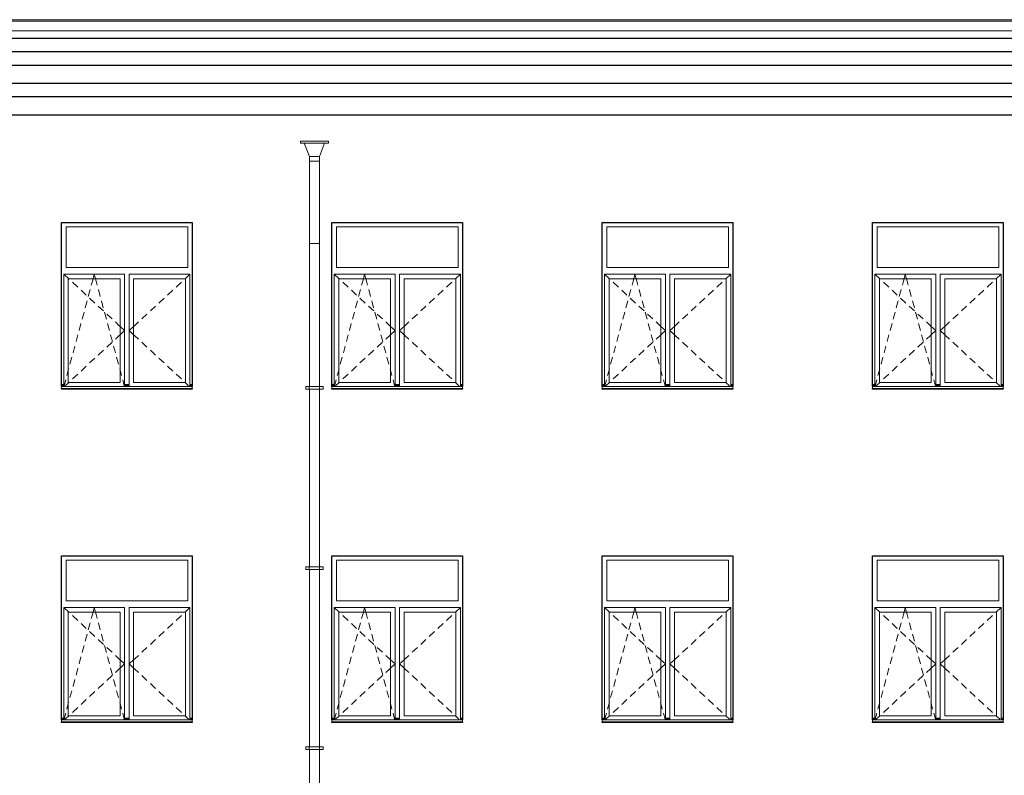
# Model space of a CAD drawing. Header units: millimetres. Extents: x -15683 to 202647, y -7448 to 20513.
# Tile 20 of 114: x 54621 to 65547, y 8836 to 17222. Entities that reach past the tile are written whole.
import ezdxf

# ---------------------------------------------------------------- set-up
doc = ezdxf.new("R2010")
doc.units = ezdxf.units.MM
doc.header["$MEASUREMENT"] = 0
for name, color, linetype in [('1 Молдинги', 7, 'Continuous'), ('Новый_1 ВОДОСТОК', 7, 'Continuous'), ('Новый_Фартук парапета', 7, 'Continuous'), ('Окна Archicad', 7, 'Continuous')]:
    doc.layers.add(name, color=color, linetype=linetype)
for name, color, linetype, lineweight in [('1 Молдинги_Ном._пера__21', 7, 'Continuous', 30), ('Новый_1 ВОДОСТОК_Ном._пера__141', 7, 'Continuous', 20), ('Новый_Фартук парапета_Ном._пера__1', 7, 'Continuous', 15), ('Окна Archicad_Ном._пера__1', 7, 'Continuous', 15), ('Окна Archicad_Ном._пера__21', 7, 'Continuous', 30)]:
    doc.layers.add(name, color=color, linetype=linetype, lineweight=lineweight)

# ---------------------------------------------------------------- blocks, each defined once
blk = doc.blocks.new('Элемент Разреза_80_2', base_point=(63924, 4722))
at = {"layer": 'Окна Archicad_Ном._пера__1', "color": 7, "linetype": 'Continuous', "lineweight": 15}
for p, q in [((55136, 10772), (55136, 11222)), ((55136, 11222), (56486, 11222)), ((56486, 11222), (56486, 10772)), ((56486, 10772), (55136, 10772)), ((55111, 10697), (55111, 10647)), ((55786, 10697), (55111, 10697)), ((55111, 10697), (55165, 10647)), ((55111, 10647), (55111, 9497)), ((55161, 9497), (55161, 10647)), ((55161, 10647), (55736, 10647)), ((55165, 10647), (55170, 10642)), ((55206, 10608), (55265, 10554)), ((55416, 10576), (55428, 10619)), ((55428, 10619), (55435, 10647)), ((55435, 10647), (55448, 10697)), ((55462, 10647), (55448, 10697)), ((55469, 10619), (55462, 10647)), ((55481, 10576), (55469, 10619)), ((55736, 10647), (55736, 9497)), ((55786, 10647), (55786, 10697)), ((55786, 9497), (55786, 10647)), ((55836, 10697), (55836, 10647)), ((56511, 10697), (55836, 10697)), ((55836, 10647), (55836, 9497)), ((55886, 9497), (55886, 10647)), ((55886, 10647), (56461, 10647)), ((56416, 10608), (56357, 10554)), ((56457, 10647), (56452, 10642)), ((56511, 10697), (56457, 10647)), ((56461, 10647), (56461, 9497)), ((56511, 10647), (56511, 10697)), ((56511, 9497), (56511, 10647)), ((55302, 10520), (55360, 10466)), ((55382, 10451), (55403, 10528)), ((55515, 10451), (55494, 10528)), ((56320, 10520), (56262, 10466)), ((55348, 10325), (55369, 10402)), ((55397, 10432), (55456, 10377)), ((55549, 10325), (55528, 10402)), ((56225, 10432), (56166, 10377)), ((55314, 10200), (55335, 10277)), ((55493, 10343), (55551, 10289)), ((55583, 10200), (55562, 10277)), ((56129, 10343), (56071, 10289)), ((55588, 10255), (55647, 10201)), ((55683, 10167), (55727, 10126)), ((55939, 10167), (55895, 10126)), ((56034, 10255), (55975, 10201)), ((55280, 10074), (55301, 10151)), ((55617, 10074), (55596, 10151)), ((55727, 10126), (55736, 10118)), ((55736, 10118), (55786, 10072)), ((55736, 10025), (55786, 10072)), ((55886, 10118), (55836, 10072)), ((55886, 10025), (55836, 10072)), ((55895, 10126), (55886, 10118)), ((55247, 9949), (55267, 10026)), ((55588, 9888), (55647, 9943)), ((55650, 9949), (55630, 10026)), ((55683, 9977), (55727, 10017)), ((55727, 10017), (55736, 10025)), ((55895, 10017), (55886, 10025)), ((55939, 9977), (55895, 10017)), ((56034, 9888), (55975, 9943)), ((55213, 9823), (55233, 9900)), ((55493, 9800), (55551, 9854)), ((55684, 9823), (55663, 9900)), ((56129, 9800), (56071, 9854)), ((55179, 9698), (55200, 9775)), ((55397, 9712), (55456, 9766)), ((55718, 9698), (55697, 9775)), ((56225, 9712), (56166, 9766)), ((55145, 9572), (55161, 9632)), ((55161, 9632), (55166, 9649)), ((55302, 9623), (55360, 9678)), ((55736, 9632), (55731, 9649)), ((55752, 9572), (55736, 9632)), ((56320, 9623), (56262, 9678)), ((55115, 9460), (55132, 9524)), ((55206, 9535), (55265, 9589)), ((55782, 9460), (55765, 9524)), ((56416, 9535), (56357, 9589)), ((55086, 9472), (55111, 9472)), ((55086, 9462), (55111, 9462)), ((55086, 9452), (55086, 9450)), ((55086, 9450), (55086, 9430)), ((55086, 9450), (56536, 9450)), ((55086, 9430), (56536, 9430)), ((55111, 9497), (55111, 9460)), ((55126, 9460), (55165, 9497)), ((55736, 9497), (55161, 9497)), ((55165, 9497), (55170, 9501)), ((55786, 9460), (55786, 9497)), ((55786, 9472), (55836, 9472)), ((55786, 9462), (55836, 9462)), ((55836, 9497), (55836, 9460)), ((56461, 9497), (55886, 9497)), ((56457, 9497), (56452, 9501)), ((56496, 9460), (56457, 9497)), ((56511, 9460), (56511, 9497)), ((56511, 9472), (56536, 9472)), ((56511, 9462), (56536, 9462)), ((56536, 9452), (56536, 9450)), ((56536, 9450), (56536, 9430))]:
    blk.add_line(p, q, dxfattribs=at)
at = {"layer": 'Окна Archicad_Ном._пера__21', "color": 7, "linetype": 'Continuous', "lineweight": 30}
for p, q in [((55086, 9452), (55086, 11272)), ((55086, 11272), (56536, 11272)), ((56536, 11272), (56536, 9452)), ((55086, 9422), (55086, 9430)), ((56536, 9422), (55086, 9422)), ((56536, 9430), (56536, 9422))]:
    blk.add_line(p, q, dxfattribs=at)
blk = doc.blocks.new('Элемент Разреза_81_2', base_point=(63924, 4722))
at = {"layer": 'Окна Archicad_Ном._пера__1', "color": 7, "linetype": 'Continuous', "lineweight": 15}
for p, q in [((58136, 10772), (58136, 11222)), ((58136, 11222), (59486, 11222)), ((59486, 11222), (59486, 10772)), ((59486, 10772), (58136, 10772)), ((58111, 10697), (58111, 10647)), ((58786, 10697), (58111, 10697)), ((58111, 10697), (58165, 10647)), ((58111, 10647), (58111, 9497)), ((58161, 9497), (58161, 10647)), ((58161, 10647), (58736, 10647)), ((58165, 10647), (58170, 10642)), ((58206, 10608), (58265, 10554)), ((58416, 10576), (58428, 10619)), ((58428, 10619), (58435, 10647)), ((58435, 10647), (58448, 10697)), ((58462, 10647), (58448, 10697)), ((58469, 10619), (58462, 10647)), ((58481, 10576), (58469, 10619)), ((58736, 10647), (58736, 9497)), ((58786, 10647), (58786, 10697)), ((58786, 9497), (58786, 10647)), ((58836, 10697), (58836, 10647)), ((59511, 10697), (58836, 10697)), ((58836, 10647), (58836, 9497)), ((58886, 9497), (58886, 10647)), ((58886, 10647), (59461, 10647)), ((59416, 10608), (59357, 10554)), ((59457, 10647), (59452, 10642)), ((59511, 10697), (59457, 10647)), ((59461, 10647), (59461, 9497)), ((59511, 10647), (59511, 10697)), ((59511, 9497), (59511, 10647)), ((58302, 10520), (58360, 10466)), ((58382, 10451), (58403, 10528)), ((58515, 10451), (58494, 10528)), ((59320, 10520), (59262, 10466)), ((58348, 10325), (58369, 10402)), ((58397, 10432), (58456, 10377)), ((58549, 10325), (58528, 10402)), ((59225, 10432), (59166, 10377)), ((58314, 10200), (58335, 10277)), ((58493, 10343), (58551, 10289)), ((58583, 10200), (58562, 10277)), ((59129, 10343), (59071, 10289)), ((58588, 10255), (58647, 10201)), ((58683, 10167), (58727, 10126)), ((58939, 10167), (58895, 10126)), ((59034, 10255), (58975, 10201)), ((58280, 10074), (58301, 10151)), ((58617, 10074), (58596, 10151)), ((58727, 10126), (58736, 10118)), ((58736, 10118), (58786, 10072)), ((58736, 10025), (58786, 10072)), ((58886, 10118), (58836, 10072)), ((58886, 10025), (58836, 10072)), ((58895, 10126), (58886, 10118)), ((58247, 9949), (58267, 10026)), ((58588, 9888), (58647, 9943)), ((58650, 9949), (58630, 10026)), ((58683, 9977), (58727, 10017)), ((58727, 10017), (58736, 10025)), ((58895, 10017), (58886, 10025)), ((58939, 9977), (58895, 10017)), ((59034, 9888), (58975, 9943)), ((58213, 9823), (58233, 9900)), ((58493, 9800), (58551, 9854)), ((58684, 9823), (58663, 9900)), ((59129, 9800), (59071, 9854)), ((58179, 9698), (58200, 9775)), ((58397, 9712), (58456, 9766)), ((58718, 9698), (58697, 9775)), ((59225, 9712), (59166, 9766)), ((58145, 9572), (58161, 9632)), ((58161, 9632), (58166, 9649)), ((58302, 9623), (58360, 9678)), ((58736, 9632), (58731, 9649)), ((58752, 9572), (58736, 9632)), ((59320, 9623), (59262, 9678)), ((58115, 9460), (58132, 9524)), ((58206, 9535), (58265, 9589)), ((58782, 9460), (58765, 9524)), ((59416, 9535), (59357, 9589)), ((58086, 9472), (58111, 9472)), ((58086, 9462), (58111, 9462)), ((58086, 9452), (58086, 9450)), ((58086, 9450), (58086, 9430)), ((58086, 9450), (59536, 9450)), ((58086, 9430), (59536, 9430)), ((58111, 9497), (58111, 9460)), ((58126, 9460), (58165, 9497)), ((58736, 9497), (58161, 9497)), ((58165, 9497), (58170, 9501)), ((58786, 9460), (58786, 9497)), ((58786, 9472), (58836, 9472)), ((58786, 9462), (58836, 9462)), ((58836, 9497), (58836, 9460)), ((59461, 9497), (58886, 9497)), ((59457, 9497), (59452, 9501)), ((59496, 9460), (59457, 9497)), ((59511, 9460), (59511, 9497)), ((59511, 9472), (59536, 9472)), ((59511, 9462), (59536, 9462)), ((59536, 9452), (59536, 9450)), ((59536, 9450), (59536, 9430))]:
    blk.add_line(p, q, dxfattribs=at)
at = {"layer": 'Окна Archicad_Ном._пера__21', "color": 7, "linetype": 'Continuous', "lineweight": 30}
for p, q in [((58086, 11272), (59536, 11272)), ((58086, 9452), (58086, 11272)), ((59536, 11272), (59536, 9452)), ((58086, 9422), (58086, 9430)), ((59536, 9422), (58086, 9422)), ((59536, 9430), (59536, 9422))]:
    blk.add_line(p, q, dxfattribs=at)
blk = doc.blocks.new('Элемент Разреза_82_2', base_point=(63924, 4722))
at = {"layer": 'Окна Archicad_Ном._пера__1', "color": 7, "linetype": 'Continuous', "lineweight": 15}
for p, q in [((61136, 11222), (61136, 10772)), ((62486, 11222), (61136, 11222)), ((62486, 10772), (62486, 11222)), ((61136, 10772), (62486, 10772)), ((61111, 10647), (61111, 10697)), ((61111, 10697), (61786, 10697)), ((61111, 10697), (61165, 10647)), ((61111, 9497), (61111, 10647)), ((61161, 10647), (61161, 9497)), ((61736, 10647), (61161, 10647)), ((61165, 10647), (61170, 10642)), ((61206, 10608), (61265, 10554)), ((61416, 10576), (61428, 10619)), ((61428, 10619), (61435, 10647)), ((61435, 10647), (61448, 10697)), ((61462, 10647), (61448, 10697)), ((61469, 10619), (61462, 10647)), ((61481, 10576), (61469, 10619)), ((61736, 9497), (61736, 10647)), ((61786, 10697), (61786, 10647)), ((61786, 10647), (61786, 9497)), ((61836, 10647), (61836, 10697)), ((61836, 10697), (62511, 10697)), ((61836, 9497), (61836, 10647)), ((61886, 10647), (61886, 9497)), ((62461, 10647), (61886, 10647)), ((62416, 10608), (62357, 10554)), ((62457, 10647), (62452, 10642)), ((62511, 10697), (62457, 10647)), ((62461, 9497), (62461, 10647)), ((62511, 10697), (62511, 10647)), ((62511, 10647), (62511, 9497)), ((61302, 10520), (61360, 10466)), ((61382, 10451), (61403, 10528)), ((61515, 10451), (61494, 10528)), ((62320, 10520), (62262, 10466)), ((61348, 10325), (61369, 10402)), ((61397, 10432), (61456, 10377)), ((61549, 10325), (61528, 10402)), ((62225, 10432), (62166, 10377)), ((61314, 10200), (61335, 10277)), ((61493, 10343), (61551, 10289)), ((61583, 10200), (61562, 10277)), ((62129, 10343), (62071, 10289)), ((61588, 10255), (61647, 10201)), ((61683, 10167), (61727, 10126)), ((61939, 10167), (61895, 10126)), ((62034, 10255), (61975, 10201)), ((61280, 10074), (61301, 10151)), ((61617, 10074), (61596, 10151)), ((61727, 10126), (61736, 10118)), ((61736, 10118), (61786, 10072)), ((61736, 10025), (61786, 10072)), ((61886, 10118), (61836, 10072)), ((61886, 10025), (61836, 10072)), ((61895, 10126), (61886, 10118)), ((61247, 9949), (61267, 10026)), ((61588, 9888), (61647, 9943)), ((61650, 9949), (61630, 10026)), ((61683, 9977), (61727, 10017)), ((61727, 10017), (61736, 10025)), ((61895, 10017), (61886, 10025)), ((61939, 9977), (61895, 10017)), ((62034, 9888), (61975, 9943)), ((61213, 9823), (61233, 9900)), ((61493, 9800), (61551, 9854)), ((61684, 9823), (61663, 9900)), ((62129, 9800), (62071, 9854)), ((61179, 9698), (61200, 9775)), ((61397, 9712), (61456, 9766)), ((61718, 9698), (61697, 9775)), ((62225, 9712), (62166, 9766)), ((61145, 9572), (61161, 9632)), ((61161, 9632), (61166, 9649)), ((61302, 9623), (61360, 9678)), ((61736, 9632), (61731, 9649)), ((61752, 9572), (61736, 9632)), ((62320, 9623), (62262, 9678)), ((61115, 9460), (61132, 9524)), ((61206, 9535), (61265, 9589)), ((61782, 9460), (61765, 9524)), ((62416, 9535), (62357, 9589)), ((61111, 9472), (61086, 9472)), ((61111, 9462), (61086, 9462)), ((61086, 9452), (61086, 9450)), ((61086, 9450), (61086, 9430)), ((62536, 9450), (61086, 9450)), ((62536, 9430), (61086, 9430)), ((61111, 9460), (61111, 9497)), ((61126, 9460), (61165, 9497)), ((61161, 9497), (61736, 9497)), ((61165, 9497), (61170, 9501)), ((61786, 9497), (61786, 9460)), ((61836, 9472), (61786, 9472)), ((61836, 9462), (61786, 9462)), ((61836, 9460), (61836, 9497)), ((61886, 9497), (62461, 9497)), ((62457, 9497), (62452, 9501)), ((62496, 9460), (62457, 9497)), ((62511, 9497), (62511, 9460)), ((62536, 9472), (62511, 9472)), ((62536, 9462), (62511, 9462)), ((62536, 9452), (62536, 9450)), ((62536, 9450), (62536, 9430))]:
    blk.add_line(p, q, dxfattribs=at)
at = {"layer": 'Окна Archicad_Ном._пера__21', "color": 7, "linetype": 'Continuous', "lineweight": 30}
for p, q in [((61086, 9452), (61086, 11272)), ((61086, 11272), (62536, 11272)), ((62536, 11272), (62536, 9452)), ((61086, 9422), (61086, 9430)), ((62536, 9422), (61086, 9422)), ((62536, 9430), (62536, 9422))]:
    blk.add_line(p, q, dxfattribs=at)
blk = doc.blocks.new('Элемент Разреза_84_2', base_point=(63924, 4722))
at = {"layer": 'Окна Archicad_Ном._пера__1', "color": 7, "linetype": 'Continuous', "lineweight": 15}
for p, q in [((64136, 11222), (64136, 10772)), ((65486, 11222), (64136, 11222)), ((65486, 10772), (65486, 11222)), ((64136, 10772), (65486, 10772)), ((64111, 10647), (64111, 10697)), ((64111, 10697), (64786, 10697)), ((64111, 10697), (64165, 10647)), ((64111, 9497), (64111, 10647)), ((64161, 10647), (64161, 9497)), ((64736, 10647), (64161, 10647)), ((64165, 10647), (64170, 10642)), ((64206, 10608), (64265, 10554)), ((64416, 10576), (64428, 10619)), ((64428, 10619), (64435, 10647)), ((64435, 10647), (64448, 10697)), ((64462, 10647), (64448, 10697)), ((64469, 10619), (64462, 10647)), ((64481, 10576), (64469, 10619)), ((64736, 9497), (64736, 10647)), ((64786, 10697), (64786, 10647)), ((64786, 10647), (64786, 9497)), ((64836, 10647), (64836, 10697)), ((64836, 10697), (65511, 10697)), ((64836, 9497), (64836, 10647)), ((64886, 10647), (64886, 9497)), ((65461, 10647), (64886, 10647)), ((65416, 10608), (65357, 10554)), ((65457, 10647), (65452, 10642)), ((65511, 10697), (65457, 10647)), ((65461, 9497), (65461, 10647)), ((65511, 10697), (65511, 10647)), ((65511, 10647), (65511, 9497)), ((64302, 10520), (64360, 10466)), ((64382, 10451), (64403, 10528)), ((64515, 10451), (64494, 10528)), ((65320, 10520), (65262, 10466)), ((64348, 10325), (64369, 10402)), ((64397, 10432), (64456, 10377)), ((64549, 10325), (64528, 10402)), ((65225, 10432), (65166, 10377)), ((64314, 10200), (64335, 10277)), ((64493, 10343), (64551, 10289)), ((64583, 10200), (64562, 10277)), ((65129, 10343), (65071, 10289)), ((64588, 10255), (64647, 10201)), ((64683, 10167), (64727, 10126)), ((64939, 10167), (64895, 10126)), ((65034, 10255), (64975, 10201)), ((64280, 10074), (64301, 10151)), ((64617, 10074), (64596, 10151)), ((64727, 10126), (64736, 10118)), ((64736, 10118), (64786, 10072)), ((64736, 10025), (64786, 10072)), ((64886, 10118), (64836, 10072)), ((64886, 10025), (64836, 10072)), ((64895, 10126), (64886, 10118)), ((64247, 9949), (64267, 10026)), ((64588, 9888), (64647, 9943)), ((64650, 9949), (64630, 10026)), ((64683, 9977), (64727, 10017)), ((64727, 10017), (64736, 10025)), ((64895, 10017), (64886, 10025)), ((64939, 9977), (64895, 10017)), ((65034, 9888), (64975, 9943)), ((64213, 9823), (64233, 9900)), ((64493, 9800), (64551, 9854)), ((64684, 9823), (64663, 9900)), ((65129, 9800), (65071, 9854)), ((64179, 9698), (64200, 9775)), ((64397, 9712), (64456, 9766)), ((64718, 9698), (64697, 9775)), ((65225, 9712), (65166, 9766)), ((64145, 9572), (64161, 9632)), ((64161, 9632), (64166, 9649)), ((64302, 9623), (64360, 9678)), ((64736, 9632), (64731, 9649)), ((64752, 9572), (64736, 9632)), ((65320, 9623), (65262, 9678)), ((64115, 9460), (64132, 9524)), ((64206, 9535), (64265, 9589)), ((64782, 9460), (64765, 9524)), ((65416, 9535), (65357, 9589)), ((64111, 9472), (64086, 9472)), ((64111, 9462), (64086, 9462)), ((64086, 9452), (64086, 9450)), ((64086, 9450), (64086, 9430)), ((65536, 9450), (64086, 9450)), ((65536, 9430), (64086, 9430)), ((64111, 9460), (64111, 9497)), ((64126, 9460), (64165, 9497)), ((64161, 9497), (64736, 9497)), ((64165, 9497), (64170, 9501)), ((64786, 9497), (64786, 9460)), ((64836, 9472), (64786, 9472)), ((64836, 9462), (64786, 9462)), ((64836, 9460), (64836, 9497)), ((64886, 9497), (65461, 9497)), ((65457, 9497), (65452, 9501)), ((65496, 9460), (65457, 9497)), ((65511, 9497), (65511, 9460)), ((65536, 9472), (65511, 9472)), ((65536, 9462), (65511, 9462)), ((65536, 9452), (65536, 9450)), ((65536, 9450), (65536, 9430))]:
    blk.add_line(p, q, dxfattribs=at)
at = {"layer": 'Окна Archicad_Ном._пера__21', "color": 7, "linetype": 'Continuous', "lineweight": 30}
for p, q in [((64086, 9452), (64086, 11272)), ((64086, 11272), (65536, 11272)), ((65536, 11272), (65536, 9452)), ((64086, 9422), (64086, 9430)), ((65536, 9422), (64086, 9422)), ((65536, 9430), (65536, 9422))]:
    blk.add_line(p, q, dxfattribs=at)
blk = doc.blocks.new('Элемент Разреза_94_2', base_point=(63924, 4722))
at = {"layer": 'Окна Archicad_Ном._пера__1', "color": 7, "linetype": 'Continuous', "lineweight": 15}
for p, q in [((55136, 14472), (55136, 14922)), ((55136, 14922), (56486, 14922)), ((56486, 14922), (56486, 14472)), ((56486, 14472), (55136, 14472)), ((55111, 14397), (55111, 14347)), ((55786, 14397), (55111, 14397)), ((55111, 14397), (55165, 14347)), ((55111, 14347), (55111, 13197)), ((55161, 13197), (55161, 14347)), ((55161, 14347), (55736, 14347)), ((55165, 14347), (55170, 14342)), ((55416, 14276), (55428, 14319)), ((55428, 14319), (55435, 14347)), ((55435, 14347), (55448, 14397)), ((55462, 14347), (55448, 14397)), ((55469, 14319), (55462, 14347)), ((55481, 14276), (55469, 14319)), ((55736, 14347), (55736, 13197)), ((55786, 14347), (55786, 14397)), ((55786, 13197), (55786, 14347)), ((55836, 14397), (55836, 14347)), ((56511, 14397), (55836, 14397)), ((55836, 14347), (55836, 13197)), ((55886, 13197), (55886, 14347)), ((55886, 14347), (56461, 14347)), ((56457, 14347), (56452, 14342)), ((56511, 14397), (56457, 14347)), ((56461, 14347), (56461, 13197)), ((56511, 14347), (56511, 14397)), ((56511, 13197), (56511, 14347)), ((55206, 14308), (55265, 14254)), ((55302, 14220), (55360, 14166)), ((55382, 14151), (55403, 14228)), ((55515, 14151), (55494, 14228)), ((56320, 14220), (56262, 14166)), ((56416, 14308), (56357, 14254)), ((55348, 14025), (55369, 14102)), ((55397, 14132), (55456, 14077)), ((55549, 14025), (55528, 14102)), ((56225, 14132), (56166, 14077)), ((55493, 14043), (55551, 13989)), ((56129, 14043), (56071, 13989)), ((55314, 13900), (55335, 13977)), ((55583, 13900), (55562, 13977)), ((55588, 13955), (55647, 13901)), ((56034, 13955), (55975, 13901)), ((55280, 13774), (55301, 13851)), ((55617, 13774), (55596, 13851)), ((55683, 13867), (55727, 13826)), ((55727, 13826), (55736, 13818)), ((55736, 13818), (55786, 13772)), ((55736, 13725), (55786, 13772)), ((55886, 13818), (55836, 13772)), ((55886, 13725), (55836, 13772)), ((55895, 13826), (55886, 13818)), ((55939, 13867), (55895, 13826)), ((55247, 13649), (55267, 13726)), ((55650, 13649), (55630, 13726)), ((55683, 13677), (55727, 13717)), ((55727, 13717), (55736, 13725)), ((55895, 13717), (55886, 13725)), ((55939, 13677), (55895, 13717)), ((55213, 13523), (55233, 13600)), ((55493, 13500), (55551, 13554)), ((55588, 13588), (55647, 13643)), ((55684, 13523), (55663, 13600)), ((56034, 13588), (55975, 13643)), ((56129, 13500), (56071, 13554)), ((55179, 13398), (55200, 13475)), ((55397, 13412), (55456, 13466)), ((55718, 13398), (55697, 13475)), ((56225, 13412), (56166, 13466)), ((55145, 13272), (55161, 13332)), ((55161, 13332), (55166, 13349)), ((55302, 13323), (55360, 13378)), ((55736, 13332), (55731, 13349)), ((55752, 13272), (55736, 13332)), ((56320, 13323), (56262, 13378)), ((55115, 13160), (55132, 13224)), ((55206, 13235), (55265, 13289)), ((55782, 13160), (55765, 13224)), ((56416, 13235), (56357, 13289)), ((55086, 13172), (55111, 13172)), ((55086, 13162), (55111, 13162)), ((55086, 13152), (55086, 13150)), ((55086, 13150), (55086, 13130)), ((55086, 13150), (56536, 13150)), ((55086, 13130), (56536, 13130)), ((55111, 13197), (55111, 13160)), ((55126, 13160), (55165, 13197)), ((55736, 13197), (55161, 13197)), ((55165, 13197), (55170, 13201)), ((55786, 13160), (55786, 13197)), ((55786, 13172), (55836, 13172)), ((55786, 13162), (55836, 13162)), ((55836, 13197), (55836, 13160)), ((56461, 13197), (55886, 13197)), ((56457, 13197), (56452, 13201)), ((56496, 13160), (56457, 13197)), ((56511, 13160), (56511, 13197)), ((56511, 13172), (56536, 13172)), ((56511, 13162), (56536, 13162)), ((56536, 13152), (56536, 13150)), ((56536, 13150), (56536, 13130))]:
    blk.add_line(p, q, dxfattribs=at)
at = {"layer": 'Окна Archicad_Ном._пера__21', "color": 7, "linetype": 'Continuous', "lineweight": 30}
for p, q in [((55086, 13152), (55086, 14972)), ((55086, 14972), (56536, 14972)), ((56536, 14972), (56536, 13152)), ((55086, 13122), (55086, 13130)), ((56536, 13122), (55086, 13122)), ((56536, 13130), (56536, 13122))]:
    blk.add_line(p, q, dxfattribs=at)
blk = doc.blocks.new('Элемент Разреза_95_2', base_point=(63924, 4722))
at = {"layer": 'Окна Archicad_Ном._пера__1', "color": 7, "linetype": 'Continuous', "lineweight": 15}
for p, q in [((58136, 14472), (58136, 14922)), ((58136, 14922), (59486, 14922)), ((59486, 14922), (59486, 14472)), ((59486, 14472), (58136, 14472)), ((58111, 14397), (58111, 14347)), ((58786, 14397), (58111, 14397)), ((58111, 14397), (58165, 14347)), ((58111, 14347), (58111, 13197)), ((58161, 13197), (58161, 14347)), ((58161, 14347), (58736, 14347)), ((58165, 14347), (58170, 14342)), ((58416, 14276), (58428, 14319)), ((58428, 14319), (58435, 14347)), ((58435, 14347), (58448, 14397)), ((58462, 14347), (58448, 14397)), ((58469, 14319), (58462, 14347)), ((58481, 14276), (58469, 14319)), ((58736, 14347), (58736, 13197)), ((58786, 14347), (58786, 14397)), ((58786, 13197), (58786, 14347)), ((58836, 14397), (58836, 14347)), ((59511, 14397), (58836, 14397)), ((58836, 14347), (58836, 13197)), ((58886, 13197), (58886, 14347)), ((58886, 14347), (59461, 14347)), ((59457, 14347), (59452, 14342)), ((59511, 14397), (59457, 14347)), ((59461, 14347), (59461, 13197)), ((59511, 14347), (59511, 14397)), ((59511, 13197), (59511, 14347)), ((58206, 14308), (58265, 14254)), ((58302, 14220), (58360, 14166)), ((58382, 14151), (58403, 14228)), ((58515, 14151), (58494, 14228)), ((59320, 14220), (59262, 14166)), ((59416, 14308), (59357, 14254)), ((58348, 14025), (58369, 14102)), ((58397, 14132), (58456, 14077)), ((58549, 14025), (58528, 14102)), ((59225, 14132), (59166, 14077)), ((58493, 14043), (58551, 13989)), ((59129, 14043), (59071, 13989)), ((58314, 13900), (58335, 13977)), ((58583, 13900), (58562, 13977)), ((58588, 13955), (58647, 13901)), ((59034, 13955), (58975, 13901)), ((58280, 13774), (58301, 13851)), ((58617, 13774), (58596, 13851)), ((58683, 13867), (58727, 13826)), ((58727, 13826), (58736, 13818)), ((58736, 13818), (58786, 13772)), ((58736, 13725), (58786, 13772)), ((58886, 13818), (58836, 13772)), ((58886, 13725), (58836, 13772)), ((58895, 13826), (58886, 13818)), ((58939, 13867), (58895, 13826)), ((58247, 13649), (58267, 13726)), ((58650, 13649), (58630, 13726)), ((58683, 13677), (58727, 13717)), ((58727, 13717), (58736, 13725)), ((58895, 13717), (58886, 13725)), ((58939, 13677), (58895, 13717)), ((58213, 13523), (58233, 13600)), ((58493, 13500), (58551, 13554)), ((58588, 13588), (58647, 13643)), ((58684, 13523), (58663, 13600)), ((59034, 13588), (58975, 13643)), ((59129, 13500), (59071, 13554)), ((58179, 13398), (58200, 13475)), ((58397, 13412), (58456, 13466)), ((58718, 13398), (58697, 13475)), ((59225, 13412), (59166, 13466)), ((58145, 13272), (58161, 13332)), ((58161, 13332), (58166, 13349)), ((58302, 13323), (58360, 13378)), ((58736, 13332), (58731, 13349)), ((58752, 13272), (58736, 13332)), ((59320, 13323), (59262, 13378)), ((58115, 13160), (58132, 13224)), ((58206, 13235), (58265, 13289)), ((58782, 13160), (58765, 13224)), ((59416, 13235), (59357, 13289)), ((58086, 13172), (58111, 13172)), ((58086, 13162), (58111, 13162)), ((58086, 13152), (58086, 13150)), ((58086, 13150), (58086, 13130)), ((58086, 13150), (59536, 13150)), ((58086, 13130), (59536, 13130)), ((58111, 13197), (58111, 13160)), ((58126, 13160), (58165, 13197)), ((58736, 13197), (58161, 13197)), ((58165, 13197), (58170, 13201)), ((58786, 13160), (58786, 13197)), ((58786, 13172), (58836, 13172)), ((58786, 13162), (58836, 13162)), ((58836, 13197), (58836, 13160)), ((59461, 13197), (58886, 13197)), ((59457, 13197), (59452, 13201)), ((59496, 13160), (59457, 13197)), ((59511, 13160), (59511, 13197)), ((59511, 13172), (59536, 13172)), ((59511, 13162), (59536, 13162)), ((59536, 13152), (59536, 13150)), ((59536, 13150), (59536, 13130))]:
    blk.add_line(p, q, dxfattribs=at)
at = {"layer": 'Окна Archicad_Ном._пера__21', "color": 7, "linetype": 'Continuous', "lineweight": 30}
for p, q in [((58086, 14972), (59536, 14972)), ((58086, 13152), (58086, 14972)), ((59536, 14972), (59536, 13152)), ((58086, 13122), (58086, 13130)), ((59536, 13122), (58086, 13122)), ((59536, 13130), (59536, 13122))]:
    blk.add_line(p, q, dxfattribs=at)
blk = doc.blocks.new('Элемент Разреза_96_2', base_point=(63924, 4722))
at = {"layer": 'Окна Archicad_Ном._пера__1', "color": 7, "linetype": 'Continuous', "lineweight": 15}
for p, q in [((61136, 14922), (61136, 14472)), ((62486, 14922), (61136, 14922)), ((62486, 14472), (62486, 14922)), ((61136, 14472), (62486, 14472)), ((61111, 14347), (61111, 14397)), ((61111, 14397), (61786, 14397)), ((61111, 14397), (61165, 14347)), ((61111, 13197), (61111, 14347)), ((61161, 14347), (61161, 13197)), ((61736, 14347), (61161, 14347)), ((61165, 14347), (61170, 14342)), ((61416, 14276), (61428, 14319)), ((61428, 14319), (61435, 14347)), ((61435, 14347), (61448, 14397)), ((61462, 14347), (61448, 14397)), ((61469, 14319), (61462, 14347)), ((61481, 14276), (61469, 14319)), ((61736, 13197), (61736, 14347)), ((61786, 14397), (61786, 14347)), ((61786, 14347), (61786, 13197)), ((61836, 14347), (61836, 14397)), ((61836, 14397), (62511, 14397)), ((61836, 13197), (61836, 14347)), ((61886, 14347), (61886, 13197)), ((62461, 14347), (61886, 14347)), ((62457, 14347), (62452, 14342)), ((62511, 14397), (62457, 14347)), ((62461, 13197), (62461, 14347)), ((62511, 14397), (62511, 14347)), ((62511, 14347), (62511, 13197)), ((61206, 14308), (61265, 14254)), ((61302, 14220), (61360, 14166)), ((61382, 14151), (61403, 14228)), ((61515, 14151), (61494, 14228)), ((62320, 14220), (62262, 14166)), ((62416, 14308), (62357, 14254)), ((61348, 14025), (61369, 14102)), ((61397, 14132), (61456, 14077)), ((61549, 14025), (61528, 14102)), ((62225, 14132), (62166, 14077)), ((61493, 14043), (61551, 13989)), ((62129, 14043), (62071, 13989)), ((61314, 13900), (61335, 13977)), ((61583, 13900), (61562, 13977)), ((61588, 13955), (61647, 13901)), ((62034, 13955), (61975, 13901)), ((61280, 13774), (61301, 13851)), ((61617, 13774), (61596, 13851)), ((61683, 13867), (61727, 13826)), ((61727, 13826), (61736, 13818)), ((61736, 13818), (61786, 13772)), ((61736, 13725), (61786, 13772)), ((61886, 13818), (61836, 13772)), ((61886, 13725), (61836, 13772)), ((61895, 13826), (61886, 13818)), ((61939, 13867), (61895, 13826)), ((61247, 13649), (61267, 13726)), ((61650, 13649), (61630, 13726)), ((61683, 13677), (61727, 13717)), ((61727, 13717), (61736, 13725)), ((61895, 13717), (61886, 13725)), ((61939, 13677), (61895, 13717)), ((61213, 13523), (61233, 13600)), ((61493, 13500), (61551, 13554)), ((61588, 13588), (61647, 13643)), ((61684, 13523), (61663, 13600)), ((62034, 13588), (61975, 13643)), ((62129, 13500), (62071, 13554)), ((61179, 13398), (61200, 13475)), ((61397, 13412), (61456, 13466)), ((61718, 13398), (61697, 13475)), ((62225, 13412), (62166, 13466)), ((61145, 13272), (61161, 13332)), ((61161, 13332), (61166, 13349)), ((61302, 13323), (61360, 13378)), ((61736, 13332), (61731, 13349)), ((61752, 13272), (61736, 13332)), ((62320, 13323), (62262, 13378)), ((61115, 13160), (61132, 13224)), ((61206, 13235), (61265, 13289)), ((61782, 13160), (61765, 13224)), ((62416, 13235), (62357, 13289)), ((61111, 13172), (61086, 13172)), ((61111, 13162), (61086, 13162)), ((61086, 13152), (61086, 13150)), ((61086, 13150), (61086, 13130)), ((62536, 13150), (61086, 13150)), ((62536, 13130), (61086, 13130)), ((61111, 13160), (61111, 13197)), ((61126, 13160), (61165, 13197)), ((61161, 13197), (61736, 13197)), ((61165, 13197), (61170, 13201)), ((61786, 13197), (61786, 13160)), ((61836, 13172), (61786, 13172)), ((61836, 13162), (61786, 13162)), ((61836, 13160), (61836, 13197)), ((61886, 13197), (62461, 13197)), ((62457, 13197), (62452, 13201)), ((62496, 13160), (62457, 13197)), ((62511, 13197), (62511, 13160)), ((62536, 13172), (62511, 13172)), ((62536, 13162), (62511, 13162)), ((62536, 13152), (62536, 13150)), ((62536, 13150), (62536, 13130))]:
    blk.add_line(p, q, dxfattribs=at)
at = {"layer": 'Окна Archicad_Ном._пера__21', "color": 7, "linetype": 'Continuous', "lineweight": 30}
for p, q in [((61086, 13152), (61086, 14972)), ((61086, 14972), (62536, 14972)), ((62536, 14972), (62536, 13152)), ((61086, 13122), (61086, 13130)), ((62536, 13122), (61086, 13122)), ((62536, 13130), (62536, 13122))]:
    blk.add_line(p, q, dxfattribs=at)
blk = doc.blocks.new('Элемент Разреза_98_2', base_point=(63924, 4722))
at = {"layer": 'Окна Archicad_Ном._пера__1', "color": 7, "linetype": 'Continuous', "lineweight": 15}
for p, q in [((64136, 14922), (64136, 14472)), ((65486, 14922), (64136, 14922)), ((65486, 14472), (65486, 14922)), ((64136, 14472), (65486, 14472)), ((64111, 14347), (64111, 14397)), ((64111, 14397), (64786, 14397)), ((64111, 14397), (64165, 14347)), ((64111, 13197), (64111, 14347)), ((64161, 14347), (64161, 13197)), ((64736, 14347), (64161, 14347)), ((64165, 14347), (64170, 14342)), ((64416, 14276), (64428, 14319)), ((64428, 14319), (64435, 14347)), ((64435, 14347), (64448, 14397)), ((64462, 14347), (64448, 14397)), ((64469, 14319), (64462, 14347)), ((64481, 14276), (64469, 14319)), ((64736, 13197), (64736, 14347)), ((64786, 14397), (64786, 14347)), ((64786, 14347), (64786, 13197)), ((64836, 14347), (64836, 14397)), ((64836, 14397), (65511, 14397)), ((64836, 13197), (64836, 14347)), ((64886, 14347), (64886, 13197)), ((65461, 14347), (64886, 14347)), ((65457, 14347), (65452, 14342)), ((65511, 14397), (65457, 14347)), ((65461, 13197), (65461, 14347)), ((65511, 14397), (65511, 14347)), ((65511, 14347), (65511, 13197)), ((64206, 14308), (64265, 14254)), ((64302, 14220), (64360, 14166)), ((64382, 14151), (64403, 14228)), ((64515, 14151), (64494, 14228)), ((65320, 14220), (65262, 14166)), ((65416, 14308), (65357, 14254)), ((64348, 14025), (64369, 14102)), ((64397, 14132), (64456, 14077)), ((64549, 14025), (64528, 14102)), ((65225, 14132), (65166, 14077)), ((64493, 14043), (64551, 13989)), ((65129, 14043), (65071, 13989)), ((64314, 13900), (64335, 13977)), ((64583, 13900), (64562, 13977)), ((64588, 13955), (64647, 13901)), ((65034, 13955), (64975, 13901)), ((64280, 13774), (64301, 13851)), ((64617, 13774), (64596, 13851)), ((64683, 13867), (64727, 13826)), ((64727, 13826), (64736, 13818)), ((64736, 13818), (64786, 13772)), ((64736, 13725), (64786, 13772)), ((64886, 13818), (64836, 13772)), ((64886, 13725), (64836, 13772)), ((64895, 13826), (64886, 13818)), ((64939, 13867), (64895, 13826)), ((64247, 13649), (64267, 13726)), ((64650, 13649), (64630, 13726)), ((64683, 13677), (64727, 13717)), ((64727, 13717), (64736, 13725)), ((64895, 13717), (64886, 13725)), ((64939, 13677), (64895, 13717)), ((64213, 13523), (64233, 13600)), ((64493, 13500), (64551, 13554)), ((64588, 13588), (64647, 13643)), ((64684, 13523), (64663, 13600)), ((65034, 13588), (64975, 13643)), ((65129, 13500), (65071, 13554)), ((64179, 13398), (64200, 13475)), ((64397, 13412), (64456, 13466)), ((64718, 13398), (64697, 13475)), ((65225, 13412), (65166, 13466)), ((64145, 13272), (64161, 13332)), ((64161, 13332), (64166, 13349)), ((64302, 13323), (64360, 13378)), ((64736, 13332), (64731, 13349)), ((64752, 13272), (64736, 13332)), ((65320, 13323), (65262, 13378)), ((64115, 13160), (64132, 13224)), ((64206, 13235), (64265, 13289)), ((64782, 13160), (64765, 13224)), ((65416, 13235), (65357, 13289)), ((64111, 13172), (64086, 13172)), ((64111, 13162), (64086, 13162)), ((64086, 13152), (64086, 13150)), ((64086, 13150), (64086, 13130)), ((65536, 13150), (64086, 13150)), ((65536, 13130), (64086, 13130)), ((64111, 13160), (64111, 13197)), ((64126, 13160), (64165, 13197)), ((64161, 13197), (64736, 13197)), ((64165, 13197), (64170, 13201)), ((64786, 13197), (64786, 13160)), ((64836, 13172), (64786, 13172)), ((64836, 13162), (64786, 13162)), ((64836, 13160), (64836, 13197)), ((64886, 13197), (65461, 13197)), ((65457, 13197), (65452, 13201)), ((65496, 13160), (65457, 13197)), ((65511, 13197), (65511, 13160)), ((65536, 13172), (65511, 13172)), ((65536, 13162), (65511, 13162)), ((65536, 13152), (65536, 13150)), ((65536, 13150), (65536, 13130))]:
    blk.add_line(p, q, dxfattribs=at)
at = {"layer": 'Окна Archicad_Ном._пера__21', "color": 7, "linetype": 'Continuous', "lineweight": 30}
for p, q in [((64086, 13152), (64086, 14972)), ((64086, 14972), (65536, 14972)), ((65536, 14972), (65536, 13152)), ((64086, 13122), (64086, 13130)), ((65536, 13122), (64086, 13122)), ((65536, 13130), (65536, 13122))]:
    blk.add_line(p, q, dxfattribs=at)
blk = doc.blocks.new('Элемент Разреза_134_2', base_point=(63924, 4722))
at = {"layer": 'Новый_1 ВОДОСТОК_Ном._пера__141', "color": 7, "linetype": 'Continuous', "lineweight": 20}
for p, q in [((57737, 15872), (58047, 15872)), ((57737, 15872), (57737, 15852)), ((57737, 15852), (58047, 15852)), ((57779, 15852), (57837, 15702)), ((57947, 15702), (58004, 15852)), ((58047, 15852), (58047, 15872)), ((57837, 15702), (57947, 15702)), ((57837, 15702), (57837, 15652)), ((57837, 15652), (57837, 15061)), ((57837, 15652), (57947, 15652)), ((57947, 15652), (57947, 15702)), ((57947, 15652), (57947, 15061)), ((57837, 15061), (57837, 14847)), ((57947, 15061), (57947, 14847)), ((57837, 14847), (57837, 14737)), ((57947, 14847), (57947, 14737)), ((57837, 14737), (57837, 13151)), ((57841, 14737), (57837, 14737)), ((57853, 14737), (57841, 14737)), ((57871, 14737), (57853, 14737)), ((57892, 14737), (57871, 14737)), ((57913, 14737), (57892, 14737)), ((57930, 14737), (57913, 14737)), ((57942, 14737), (57930, 14737)), ((57947, 14737), (57942, 14737)), ((57947, 14737), (57947, 13151)), ((57797, 13151), (57835, 13151)), ((57797, 13121), (57797, 13151)), ((57797, 13121), (57835, 13121)), ((57835, 13151), (57839, 13151)), ((57835, 13121), (57835, 13151)), ((57835, 13121), (57839, 13121)), ((57837, 13121), (57837, 11151)), ((57839, 13151), (57851, 13151)), ((57839, 13121), (57851, 13121)), ((57851, 13151), (57870, 13151)), ((57851, 13121), (57870, 13121)), ((57870, 13151), (57892, 13151)), ((57870, 13121), (57892, 13121)), ((57892, 13151), (57913, 13151)), ((57892, 13121), (57913, 13121)), ((57913, 13151), (57932, 13151)), ((57913, 13121), (57932, 13121)), ((57932, 13151), (57944, 13151)), ((57932, 13121), (57944, 13121)), ((57944, 13151), (57949, 13151)), ((57944, 13121), (57949, 13121)), ((57947, 13121), (57947, 11151)), ((57949, 13151), (57987, 13151)), ((57949, 13121), (57949, 13151)), ((57949, 13121), (57987, 13121)), ((57987, 13121), (57987, 13151)), ((57797, 11151), (57835, 11151)), ((57797, 11121), (57797, 11151)), ((57835, 11151), (57839, 11151)), ((57835, 11121), (57835, 11151)), ((57839, 11151), (57851, 11151)), ((57851, 11151), (57870, 11151)), ((57870, 11151), (57892, 11151)), ((57892, 11151), (57913, 11151)), ((57913, 11151), (57932, 11151)), ((57932, 11151), (57944, 11151)), ((57944, 11151), (57949, 11151)), ((57949, 11151), (57987, 11151)), ((57949, 11121), (57949, 11151)), ((57987, 11121), (57987, 11151)), ((57797, 11121), (57835, 11121)), ((57835, 11121), (57839, 11121)), ((57837, 11121), (57837, 9151)), ((57839, 11121), (57851, 11121)), ((57851, 11121), (57870, 11121)), ((57870, 11121), (57892, 11121)), ((57892, 11121), (57913, 11121)), ((57913, 11121), (57932, 11121)), ((57932, 11121), (57944, 11121)), ((57944, 11121), (57949, 11121)), ((57947, 11121), (57947, 9151)), ((57949, 11121), (57987, 11121)), ((57797, 9151), (57835, 9151)), ((57797, 9121), (57797, 9151)), ((57797, 9121), (57835, 9121)), ((57835, 9151), (57839, 9151)), ((57835, 9121), (57835, 9151)), ((57835, 9121), (57839, 9121)), ((57837, 9121), (57837, 7151)), ((57839, 9151), (57851, 9151)), ((57839, 9121), (57851, 9121)), ((57851, 9151), (57870, 9151)), ((57851, 9121), (57870, 9121)), ((57870, 9151), (57892, 9151)), ((57870, 9121), (57892, 9121)), ((57892, 9151), (57913, 9151)), ((57892, 9121), (57913, 9121)), ((57913, 9151), (57932, 9151)), ((57913, 9121), (57932, 9121)), ((57932, 9151), (57944, 9151)), ((57932, 9121), (57944, 9121)), ((57944, 9151), (57949, 9151)), ((57944, 9121), (57949, 9121)), ((57947, 9121), (57947, 7151)), ((57949, 9151), (57987, 9151)), ((57949, 9121), (57949, 9151)), ((57949, 9121), (57987, 9121)), ((57987, 9121), (57987, 9151)), ((57797, 7151), (57835, 7151)), ((57797, 7121), (57797, 7151)), ((57797, 7121), (57835, 7121)), ((57835, 7151), (57839, 7151)), ((57835, 7121), (57835, 7151)), ((57835, 7121), (57839, 7121)), ((57837, 7121), (57837, 5151)), ((57839, 7151), (57851, 7151)), ((57839, 7121), (57851, 7121)), ((57851, 7151), (57870, 7151)), ((57851, 7121), (57870, 7121)), ((57870, 7151), (57892, 7151)), ((57870, 7121), (57892, 7121)), ((57892, 7151), (57913, 7151)), ((57892, 7121), (57913, 7121)), ((57913, 7151), (57932, 7151)), ((57913, 7121), (57932, 7121)), ((57932, 7151), (57944, 7151)), ((57932, 7121), (57944, 7121)), ((57944, 7151), (57949, 7151)), ((57944, 7121), (57949, 7121)), ((57947, 7121), (57947, 5151)), ((57949, 7151), (57987, 7151)), ((57949, 7121), (57949, 7151)), ((57949, 7121), (57987, 7121)), ((57987, 7121), (57987, 7151)), ((57797, 5151), (57835, 5151)), ((57797, 5121), (57797, 5151)), ((57835, 5151), (57839, 5151)), ((57835, 5121), (57835, 5151)), ((57839, 5151), (57851, 5151)), ((57851, 5151), (57870, 5151)), ((57870, 5151), (57892, 5151)), ((57892, 5151), (57913, 5151)), ((57913, 5151), (57932, 5151)), ((57932, 5151), (57944, 5151)), ((57944, 5151), (57949, 5151)), ((57949, 5151), (57987, 5151)), ((57949, 5121), (57949, 5151)), ((57987, 5121), (57987, 5151)), ((57797, 5121), (57835, 5121)), ((57835, 5121), (57839, 5121)), ((57837, 5121), (57837, 5021)), ((57839, 5121), (57851, 5121)), ((57851, 5121), (57870, 5121)), ((57870, 5121), (57892, 5121)), ((57892, 5121), (57913, 5121)), ((57913, 5121), (57932, 5121)), ((57932, 5121), (57944, 5121)), ((57944, 5121), (57949, 5121)), ((57947, 5121), (57947, 5021)), ((57949, 5121), (57987, 5121)), ((57841, 5021), (57837, 5021)), ((57837, 5021), (57837, 4921)), ((57837, 4921), (57837, 4815)), ((57853, 5021), (57841, 5021)), ((57853, 4937), (57841, 4930)), ((57871, 5021), (57853, 5021)), ((57871, 4942), (57853, 4937)), ((57892, 5021), (57871, 5021)), ((57892, 4944), (57871, 4942)), ((57913, 5021), (57892, 5021)), ((57913, 4942), (57892, 4944)), ((57930, 5021), (57913, 5021)), ((57930, 4937), (57913, 4942)), ((57942, 5021), (57930, 5021)), ((57942, 4930), (57930, 4937)), ((57947, 5021), (57942, 5021)), ((57947, 5021), (57947, 4921)), ((57947, 4921), (57947, 4815)), ((57841, 4830), (57837, 4815)), ((57837, 4815), (57841, 4800)), ((57853, 4843), (57841, 4830)), ((57871, 4851), (57853, 4843)), ((57892, 4854), (57871, 4851)), ((57913, 4851), (57892, 4854)), ((57930, 4843), (57913, 4851)), ((57942, 4830), (57930, 4843)), ((57947, 4815), (57942, 4830)), ((57942, 4800), (57947, 4815)), ((57841, 4800), (57853, 4788)), ((57853, 4788), (57871, 4779)), ((57871, 4779), (57892, 4776)), ((57892, 4776), (57913, 4779)), ((57913, 4779), (57930, 4788)), ((57930, 4788), (57942, 4800))]:
    blk.add_line(p, q, dxfattribs=at)
blk = doc.blocks.new('Элемент Разреза_154_2', base_point=(63924, 4722))
at = {"layer": 'Новый_Фартук парапета_Ном._пера__1', "color": 7, "linetype": 'Continuous', "lineweight": 15}
for p, q in [((77841, 17204), (35461, 17204)), ((77841, 17222), (35480, 17222)), ((77421, 17099), (35461, 17099))]:
    blk.add_line(p, q, dxfattribs=at)
blk = doc.blocks.new('Элемент Разреза_158_2', base_point=(63924, 4722))
at = {"layer": '1 Молдинги_Ном._пера__21', "color": 7, "linetype": 'Continuous', "lineweight": 30}
for p, q in [((77421, 17014), (35890, 17014)), ((77471, 16864), (35890, 16864)), ((77521, 16714), (35890, 16714)), ((77571, 16514), (35890, 16514)), ((77691, 16364), (35890, 16364)), ((77741, 16164), (35890, 16164))]:
    blk.add_line(p, q, dxfattribs=at)

msp = doc.modelspace()

# ---------------------------------------------------------------- block references
at = {"layer": '1 Молдинги', "lineweight": 0}
msp.add_blockref('Элемент Разреза_158_2', (63923.8, 4721.7), dxfattribs=at)
at = {"layer": 'Новый_1 ВОДОСТОК', "lineweight": 0}
msp.add_blockref('Элемент Разреза_134_2', (63923.8, 4721.7), dxfattribs=at)
at = {"layer": 'Новый_Фартук парапета', "lineweight": 0}
msp.add_blockref('Элемент Разреза_154_2', (63923.8, 4721.7), dxfattribs=at)
at = {"layer": 'Окна Archicad', "lineweight": 0}
for name in ['Элемент Разреза_94_2', 'Элемент Разреза_95_2', 'Элемент Разреза_96_2', 'Элемент Разреза_98_2', 'Элемент Разреза_80_2', 'Элемент Разреза_81_2', 'Элемент Разреза_82_2', 'Элемент Разреза_84_2']:
    msp.add_blockref(name, (63923.8, 4721.7), dxfattribs=at)

doc.saveas('drawing.dxf')
